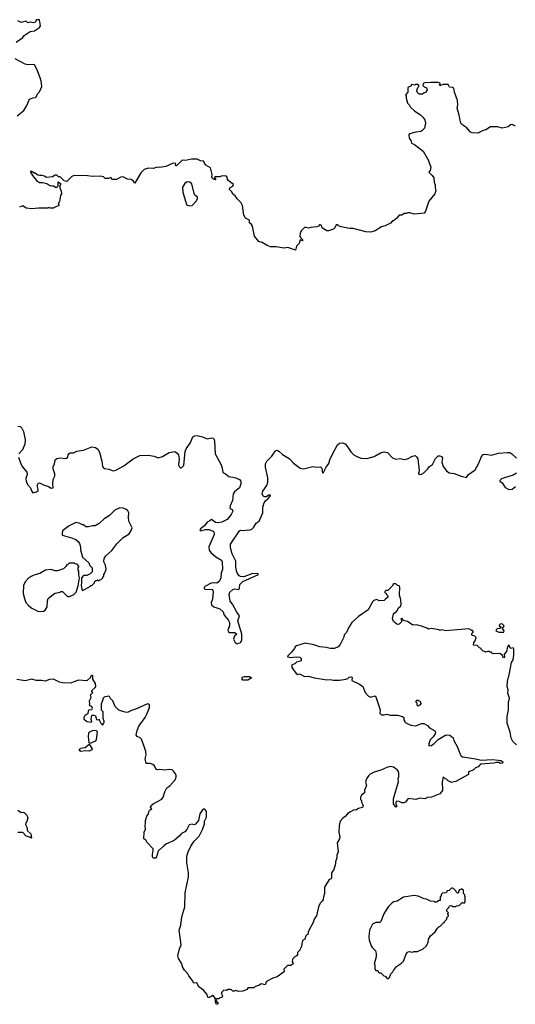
# Model space of a CAD drawing. Extents: x 1985742 to 2252716, y 78271 to 266492.
# Tile 130 of 250: x 2067798 to 2073762, y 192162 to 204009. Entities that reach past the tile are written whole.
import ezdxf

# ---------------------------------------------------------------- set-up
doc = ezdxf.new("R2010")
doc.units = 0

msp = doc.modelspace()

# ---------------------------------------------------------------- linework, layer by layer
at = {"layer": '0CON10XD'}
for points in [[(2067755, 203738), (2067837, 203793), (2067853, 203817), (2067925, 203866), (2067975, 203876), (2068038, 203915), (2068047, 203935), (2068035, 204007), (2068001, 204009), (2067985, 203978), (2067965, 203971), (2067925, 203979), (2067895, 203970), (2067875, 203992), (2067815, 203974), (2067775, 203994)], [(2067767, 202853), (2067846, 202915), (2067883, 202977), (2067915, 203054), (2067955, 203070), (2067987, 203073), (2068002, 203085), (2068013, 203115), (2068035, 203142), (2068066, 203205), (2068057, 203273), (2068045, 203310), (2068004, 203415), (2067975, 203466), (2067955, 203471), (2067895, 203464), (2067863, 203473), (2067745, 203539)], [(2073765, 202729), (2073725, 202748), (2073705, 202742), (2073675, 202718), (2073605, 202703), (2073552, 202718), (2073465, 202719), (2073408, 202682), (2073375, 202674), (2073310, 202645), (2073245, 202646), (2073225, 202654), (2073178, 202708), (2073130, 202740), (2073107, 202765), (2073084, 202875), (2073062, 202945), (2073069, 202985), (2073067, 203035), (2073032, 203138), (2073023, 203183), (2073005, 203192), (2072970, 203195), (2072955, 203230), (2072891, 203229), (2072855, 203213), (2072850, 203225), (2072860, 203235), (2072860, 203245), (2072835, 203252), (2072745, 203252), (2072675, 203248), (2072655, 203240), (2072650, 203215), (2072665, 203200), (2072695, 203188), (2072702, 203165), (2072690, 203135), (2072665, 203128), (2072645, 203112), (2072605, 203112), (2072580, 203135), (2072578, 203155), (2072588, 203192), (2072600, 203205), (2072600, 203215), (2072585, 203230), (2072565, 203230), (2072555, 203222), (2072515, 203228), (2072505, 203210), (2072475, 203198), (2072468, 203185), (2072470, 203135), (2072440, 203105), (2072450, 203095), (2072448, 203065), (2072463, 203005), (2072489, 202979), (2072503, 202955), (2072555, 202907), (2072623, 202863), (2072651, 202835), (2072673, 202803), (2072680, 202765), (2072668, 202705), (2072639, 202671), (2072625, 202662), (2072565, 202657), (2072490, 202635), (2072482, 202625), (2072484, 202585), (2072504, 202555), (2072512, 202525), (2072548, 202508), (2072655, 202425), (2072712, 202322), (2072746, 202235), (2072738, 202195), (2072723, 202173), (2072762, 202135), (2072780, 202105), (2072784, 202055), (2072797, 202023), (2072798, 201985), (2072807, 201955), (2072792, 201915), (2072720, 201825), (2072682, 201705), (2072665, 201680), (2072545, 201670), (2072495, 201687), (2072467, 201687), (2072452, 201678), (2072425, 201678), (2072395, 201658), (2072365, 201658), (2072335, 201622), (2072295, 201590), (2072285, 201590), (2072261, 201559), (2072195, 201529), (2072153, 201517), (2072075, 201470), (2072025, 201454), (2071965, 201456), (2071810, 201495), (2071766, 201496), (2071665, 201518), (2071644, 201524), (2071625, 201542), (2071605, 201542), (2071589, 201505), (2071575, 201489), (2071515, 201467), (2071495, 201470), (2071453, 201493), (2071439, 201505), (2071428, 201535), (2071415, 201540), (2071405, 201540), (2071392, 201525), (2071375, 201518), (2071302, 201508), (2071275, 201502), (2071245, 201510), (2071225, 201508), (2071185, 201468), (2071175, 201440), (2071171, 201401), (2071177, 201387), (2071200, 201365), (2071200, 201350), (2071175, 201360), (2071160, 201315), (2071129, 201285), (2071116, 201234), (2071025, 201266), (2070975, 201258), (2070886, 201274), (2070815, 201276), (2070775, 201291), (2070715, 201330), (2070675, 201340), (2070624, 201404), (2070599, 201525), (2070588, 201545), (2070564, 201564), (2070562, 201595), (2070515, 201620), (2070497, 201655), (2070480, 201775), (2070464, 201805), (2070415, 201854), (2070390, 201890), (2070365, 201909), (2070349, 201939), (2070324, 201964), (2070327, 201985), (2070365, 202006), (2070371, 202025), (2070306, 202076), (2070298, 202088), (2070296, 202115), (2070286, 202126), (2070235, 202129), (2070205, 202117), (2070150, 202120), (2070142, 202115), (2070142, 202105), (2070157, 202083), (2070138, 202085), (2070115, 202103), (2070110, 202115), (2070114, 202146), (2070094, 202225), (2070039, 202259), (2070012, 202305), (2069975, 202311), (2069935, 202330), (2069865, 202331), (2069793, 202313), (2069753, 202317), (2069685, 202250), (2069672, 202255), (2069678, 202278), (2069645, 202282), (2069555, 202244), (2069485, 202231), (2069456, 202234), (2069405, 202220), (2069345, 202223), (2069295, 202206), (2069257, 202165), (2069185, 202040), (2069168, 202065), (2069140, 202085), (2069095, 202090), (2069045, 202118), (2069014, 202116), (2068965, 202088), (2068915, 202088), (2068895, 202110), (2068865, 202098), (2068825, 202100), (2068805, 202120), (2068765, 202127), (2068675, 202122), (2068615, 202131), (2068455, 202133), (2068427, 202123), (2068370, 202065)], [(2068370, 202065), (2068365, 202060), (2068335, 202070), (2068285, 202120), (2068265, 202120), (2068247, 202137), (2068225, 202140), (2068193, 202117), (2068115, 202112), (2068097, 202127), (2068066, 202136), (2068035, 202134), (2068015, 202139), (2067985, 202163), (2067973, 202163), (2067945, 202182), (2067930, 202185), (2067928, 202175), (2067952, 202135), (2068002, 202075), (2068035, 202048), (2068075, 202048), (2068126, 202036), (2068160, 202015), (2068185, 202008), (2068205, 202010), (2068235, 201988), (2068260, 202005), (2068262, 202058), (2068288, 202038), (2068290, 202025), (2068280, 202015), (2068280, 201985), (2068297, 201947), (2068300, 201915), (2068288, 201892), (2068277, 201823), (2068260, 201795), (2068270, 201785), (2068270, 201775), (2068215, 201750), (2068205, 201740), (2068165, 201740), (2068145, 201748), (2068135, 201740), (2068025, 201742), (2067945, 201732), (2067875, 201742), (2067835, 201768), (2067795, 201752)], [(2069845, 201768), (2069875, 201772), (2069923, 201825), (2069937, 201855), (2069938, 201875), (2069907, 201897), (2069896, 201916), (2069868, 202035), (2069845, 202055), (2069815, 202059), (2069784, 202036), (2069758, 201995), (2069763, 201935), (2069804, 201785), (2069816, 201776), (2069845, 201768)], [(2067775, 199118), (2067805, 199114), (2067825, 199093), (2067842, 199055), (2067863, 198955), (2067858, 198902), (2067832, 198835), (2067789, 198785)], [(2067783, 198745), (2067806, 198676), (2067828, 198635), (2067882, 198565), (2067888, 198535), (2067871, 198489), (2067876, 198456), (2067892, 198415), (2067927, 198375), (2067939, 198339), (2067955, 198318), (2068002, 198328), (2068020, 198345), (2068022, 198355), (2068008, 198405), (2068021, 198429), (2068035, 198438), (2068085, 198411), (2068144, 198394), (2068175, 198372), (2068200, 198375), (2068197, 198425), (2068202, 198475), (2068220, 198515), (2068220, 198545), (2068199, 198605), (2068200, 198635), (2068217, 198663), (2068226, 198714), (2068245, 198730), (2068266, 198734), (2068295, 198736), (2068345, 198729), (2068362, 198735), (2068376, 198745), (2068383, 198775), (2068395, 198790), (2068405, 198796), (2068445, 198798), (2068485, 198819), (2068565, 198830), (2068665, 198870), (2068712, 198862), (2068740, 198840), (2068758, 198805), (2068788, 198698), (2068795, 198635), (2068805, 198616), (2068817, 198607), (2068872, 198602), (2068922, 198582), (2068955, 198587), (2069050, 198640), (2069165, 198725), (2069245, 198764), (2069345, 198770), (2069415, 198759), (2069465, 198739), (2069518, 198752), (2069595, 198800), (2069665, 198812), (2069694, 198795), (2069708, 198775), (2069718, 198725), (2069708, 198655), (2069720, 198630), (2069735, 198617), (2069745, 198619), (2069773, 198645), (2069790, 198815), (2069802, 198845), (2069848, 198912), (2069882, 198988), (2069905, 199001), (2069935, 199005), (2069999, 198989), (2070055, 198964), (2070105, 198979), (2070127, 198975), (2070135, 198965), (2070141, 198941), (2070149, 198785), (2070222, 198655), (2070235, 198615), (2070241, 198561), (2070275, 198545), (2070313, 198513), (2070365, 198506), (2070399, 198495), (2070442, 198475), (2070459, 198455), (2070460, 198425), (2070444, 198376), (2070385, 198330), (2070367, 198305), (2070359, 198225), (2070329, 198159), (2070326, 198135), (2070334, 198124), (2070357, 198117), (2070364, 198095), (2070343, 198055), (2070295, 197994), (2070232, 197965), (2070185, 197954), (2070155, 197961), (2070105, 197997), (2070085, 197979), (2070055, 197964), (2070022, 197918), (2069975, 197882), (2069966, 197865), (2069975, 197859), (2070034, 197876), (2070075, 197877), (2070125, 197856), (2070136, 197845), (2070137, 197815), (2070076, 197665), (2070080, 197625), (2070097, 197597), (2070157, 197547), (2070225, 197507), (2070233, 197485), (2070238, 197392), (2070223, 197355), (2070218, 197295), (2070204, 197255), (2070169, 197231), (2070125, 197234), (2070102, 197228), (2070025, 197188), (2070018, 197175), (2070017, 197165), (2070025, 197158), (2070113, 197153), (2070123, 197143), (2070126, 197125), (2070118, 197035), (2070103, 196995), (2070108, 196968), (2070136, 196946), (2070205, 196920), (2070245, 196885), (2070260, 196845), (2070307, 196787), (2070321, 196755), (2070323, 196715), (2070304, 196665), (2070312, 196642), (2070324, 196634), (2070387, 196637), (2070410, 196615), (2070385, 196590), (2070372, 196555), (2070391, 196515), (2070415, 196501), (2070455, 196517), (2070471, 196545), (2070473, 196615), (2070425, 196775), (2070443, 196835), (2070410, 196880), (2070358, 196978), (2070331, 197011), (2070318, 197095), (2070327, 197123), (2070365, 197155), (2070385, 197162), (2070436, 197154), (2070444, 197175), (2070449, 197215), (2070482, 197248), (2070670, 197335), (2070665, 197345), (2070593, 197343), (2070495, 197307), (2070455, 197308), (2070438, 197318), (2070418, 197345), (2070407, 197375), (2070399, 197425), (2070399, 197495), (2070353, 197583), (2070333, 197655), (2070333, 197697), (2070445, 197861), (2070455, 197866), (2070495, 197862), (2070535, 197873), (2070565, 197869), (2070591, 197879), (2070616, 197905), (2070645, 197953), (2070680, 197975), (2070723, 198075), (2070726, 198145), (2070741, 198195), (2070755, 198218), (2070785, 198245), (2070811, 198275), (2070815, 198290), (2070795, 198288), (2070765, 198267), (2070748, 198268), (2070728, 198278), (2070718, 198305), (2070725, 198335), (2070774, 198405), (2070786, 198444), (2070786, 198496), (2070756, 198625), (2070758, 198665), (2070773, 198697), (2070832, 198758), (2070875, 198820), (2070895, 198828), (2070915, 198819), (2070959, 198779), (2071041, 198731), (2071095, 198672), (2071175, 198611), (2071215, 198603), (2071325, 198634), (2071365, 198627), (2071418, 198628), (2071436, 198615), (2071438, 198575), (2071445, 198554), (2071455, 198560), (2071488, 198625), (2071520, 198670), (2071530, 198715), (2071562, 198782), (2071624, 198895), (2071645, 198912), (2071685, 198916), (2071714, 198904), (2071735, 198883), (2071785, 198810), (2071819, 198775), (2071855, 198754), (2071907, 198735), (2071975, 198731), (2072020, 198740), (2072065, 198755), (2072142, 198798), (2072185, 198811), (2072225, 198802), (2072285, 198738), (2072325, 198723), (2072375, 198730), (2072425, 198718), (2072465, 198724), (2072525, 198759), (2072556, 198766), (2072575, 198751), (2072589, 198725), (2072604, 198585), (2072598, 198548), (2072606, 198536), (2072635, 198540), (2072660, 198555), (2072705, 198599), (2072728, 198632), (2072765, 198656), (2072801, 198729), (2072835, 198761), (2072855, 198763), (2072876, 198755), (2072888, 198735), (2072880, 198685), (2072895, 198635), (2072935, 198579), (2072965, 198556), (2073027, 198547), (2073111, 198515), (2073175, 198501), (2073201, 198535), (2073278, 198592), (2073319, 198665), (2073355, 198755), (2073375, 198779), (2073405, 198783), (2073475, 198769), (2073562, 198792), (2073667, 198803), (2073695, 198800), (2073720, 198785), (2073775, 198734)], [(2073776, 198554), (2073735, 198528), (2073645, 198502), (2073598, 198485), (2073578, 198465), (2073578, 198458), (2073605, 198438), (2073642, 198382), (2073685, 198357), (2073725, 198359), (2073766, 198394)], [(2068555, 197142), (2068640, 197185), (2068655, 197200), (2068665, 197200), (2068700, 197235), (2068700, 197245), (2068715, 197260), (2068725, 197260), (2068735, 197270), (2068742, 197262), (2068755, 197260), (2068762, 197268), (2068778, 197272), (2068800, 197295), (2068800, 197305), (2068810, 197315), (2068810, 197335), (2068820, 197345), (2068838, 197395), (2068830, 197445), (2068812, 197485), (2068814, 197525), (2068833, 197557), (2068906, 197624), (2068966, 197704), (2069045, 197777), (2069116, 197824), (2069136, 197854), (2069152, 197895), (2069113, 197975), (2069107, 198025), (2069110, 198075), (2069101, 198101), (2069075, 198120), (2069045, 198130), (2069005, 198134), (2068942, 198108), (2068878, 198045), (2068815, 198003), (2068754, 197946), (2068705, 197920), (2068675, 197920), (2068625, 197907), (2068595, 197908), (2068565, 197930), (2068555, 197930), (2068513, 197953), (2068475, 197959), (2068395, 197919), (2068315, 197858), (2068308, 197825), (2068310, 197805), (2068420, 197775), (2068474, 197754), (2068505, 197728), (2068518, 197708), (2068530, 197665), (2068531, 197631), (2068552, 197542), (2068630, 197475), (2068642, 197442), (2068670, 197415), (2068670, 197365), (2068648, 197342), (2068607, 197323), (2068565, 197320), (2068542, 197295), (2068542, 197235), (2068536, 197205), (2068544, 197154), (2068555, 197142)], [(2068025, 196888), (2068085, 196892), (2068106, 196904), (2068128, 196945), (2068132, 197015), (2068142, 197045), (2068205, 197098), (2068225, 197108), (2068285, 197120), (2068295, 197130), (2068315, 197130), (2068375, 197070), (2068395, 197068), (2068445, 197090), (2068478, 197122), (2068503, 197197), (2068518, 197295), (2068508, 197325), (2068508, 197375), (2068500, 197385), (2068500, 197415), (2068510, 197425), (2068510, 197435), (2068488, 197458), (2068465, 197460), (2068455, 197470), (2068395, 197470), (2068377, 197453), (2068365, 197450), (2068355, 197430), (2068325, 197400), (2068255, 197378), (2068225, 197378), (2068175, 197392), (2068110, 197385), (2068040, 197345), (2067970, 197325), (2067935, 197308), (2067902, 197285), (2067862, 197245), (2067843, 197203), (2067840, 197105), (2067854, 197045), (2067873, 196995), (2067908, 196955), (2067945, 196928), (2068025, 196888)], [(2072295, 196770), (2072284, 196805), (2072296, 196855), (2072305, 196870), (2072333, 196887), (2072346, 196904), (2072352, 196928), (2072383, 196957), (2072389, 196975), (2072385, 197028), (2072369, 197085), (2072373, 197183), (2072365, 197198), (2072343, 197203), (2072325, 197220), (2072295, 197220), (2072280, 197195), (2072228, 197142), (2072205, 197140), (2072192, 197128), (2072192, 197112), (2072208, 197108), (2072212, 197092), (2072230, 197075), (2072228, 197062), (2072198, 197032), (2072185, 197020), (2072125, 197018), (2072095, 197032), (2072059, 197021), (2072044, 197006), (2071993, 196907), (2071875, 196828), (2071795, 196756), (2071755, 196693), (2071732, 196635), (2071704, 196606), (2071699, 196581), (2071655, 196491), (2071631, 196465), (2071585, 196444), (2071535, 196442), (2071485, 196456), (2071410, 196465), (2071336, 196486), (2071235, 196506), (2071128, 196475), (2071113, 196465), (2071105, 196442), (2071070, 196400), (2071024, 196356), (2071022, 196345), (2071062, 196335), (2071125, 196342), (2071168, 196338), (2071187, 196325), (2071186, 196295), (2071131, 196279), (2071110, 196260), (2071074, 196245), (2071074, 196215), (2071125, 196143), (2071145, 196132), (2071165, 196138), (2071225, 196107), (2071271, 196111), (2071345, 196091), (2071495, 196066), (2071535, 196072), (2071575, 196064), (2071647, 196063), (2071722, 196075), (2071747, 196083), (2071765, 196097), (2071792, 196102), (2071798, 196095), (2071795, 196060), (2071886, 196016), (2071926, 195986), (2071955, 195912), (2071995, 195868), (2072025, 195857), (2072075, 195872), (2072085, 195862), (2072095, 195825), (2072138, 195705), (2072131, 195665), (2072152, 195645), (2072185, 195644), (2072215, 195654), (2072255, 195642), (2072345, 195642), (2072405, 195627), (2072420, 195615), (2072420, 195585), (2072430, 195575), (2072430, 195565), (2072445, 195550), (2072505, 195522), (2072565, 195512), (2072635, 195540), (2072662, 195542), (2072705, 195518), (2072729, 195489), (2072793, 195453), (2072800, 195435), (2072798, 195415), (2072775, 195380), (2072738, 195345), (2072720, 195295), (2072723, 195273), (2072750, 195275), (2072783, 195297), (2072835, 195348), (2072914, 195396), (2072937, 195403), (2072975, 195402), (2073015, 195370), (2073022, 195335), (2073066, 195256), (2073095, 195180), (2073107, 195157), (2073125, 195140), (2073265, 195121), (2073355, 195099), (2073485, 195107), (2073561, 195099), (2073590, 195095), (2073608, 195085), (2073612, 195075), (2073605, 195062), (2073585, 195060), (2073565, 195072), (2073535, 195073), (2073505, 195063), (2073345, 195050), (2073315, 195020), (2073283, 195007), (2073255, 194980), (2073210, 194965), (2073200, 194955), (2073200, 194935), (2073190, 194925), (2073046, 194844), (2072995, 194830), (2072955, 194852), (2072935, 194872), (2072915, 194880), (2072895, 194900), (2072884, 194835), (2072886, 194735), (2072854, 194696), (2072755, 194656), (2072705, 194649), (2072675, 194633), (2072615, 194643), (2072565, 194628), (2072475, 194638), (2072440, 194595), (2072422, 194588), (2072395, 194588), (2072365, 194603), (2072335, 194607), (2072326, 194595), (2072326, 194576), (2072336, 194545), (2072325, 194533), (2072296, 194575), (2072296, 194635), (2072356, 194844), (2072353, 194875), (2072362, 194905), (2072362, 194945), (2072358, 194965), (2072342, 194985), (2072295, 195017), (2072255, 195023), (2072215, 195010), (2072145, 194980), (2072064, 194956), (2072015, 194932), (2071995, 194912), (2071973, 194875), (2071960, 194835), (2071970, 194795), (2071948, 194738), (2071948, 194705), (2071912, 194678), (2071900, 194655), (2071900, 194625), (2071910, 194615), (2071912, 194595), (2071933, 194555), (2071925, 194530), (2071875, 194518), (2071845, 194500), (2071825, 194502), (2071770, 194475), (2071744, 194456), (2071715, 194422), (2071685, 194402), (2071653, 194365), (2071643, 194313), (2071640, 194235), (2071650, 194175), (2071648, 194155), (2071618, 194105), (2071630, 193995), (2071614, 193956), (2071613, 193925), (2071597, 193875), (2071599, 193851), (2071578, 193785), (2071552, 193745), (2071552, 193685), (2071545, 193672), (2071522, 193665), (2071468, 193572), (2071468, 193495), (2071453, 193457), (2071450, 193425), (2071440, 193405), (2071415, 193380), (2071393, 193337), (2071368, 193225), (2071340, 193185), (2071330, 193145), (2071284, 193066), (2071268, 193032), (2071267, 193003), (2071255, 193000), (2071243, 192987), (2071230, 192945), (2071215, 192940), (2071203, 192927), (2071192, 192895), (2071190, 192855), (2071180, 192845), (2071170, 192815), (2071143, 192787), (2071140, 192755), (2071125, 192740), (2071110, 192735), (2071083, 192707), (2071078, 192675), (2071088, 192655), (2071086, 192644), (2071062, 192628), (2071022, 192628), (2070978, 192585), (2070980, 192555), (2070970, 192545), (2070897, 192493), (2070845, 192478), (2070770, 192435), (2070752, 192398), (2070703, 192407), (2070675, 192390), (2070630, 192375), (2070615, 192360), (2070545, 192360), (2070535, 192340), (2070485, 192320), (2070435, 192318), (2070395, 192330), (2070385, 192320), (2070365, 192320), (2070347, 192337), (2070335, 192340), (2070305, 192340), (2070285, 192330), (2070255, 192332), (2070228, 192305), (2070227, 192287), (2070237, 192265), (2070230, 192245), (2070205, 192240), (2070195, 192230), (2070165, 192230), (2070160, 192225), (2070172, 192192), (2070190, 192175), (2070177, 192163), (2070165, 192162), (2070158, 192175), (2070150, 192235), (2070130, 192265), (2070123, 192267), (2070092, 192248), (2070065, 192242), (2070052, 192285), (2070015, 192328), (2069950, 192375), (2069932, 192415), (2069925, 192420), (2069895, 192418), (2069875, 192452), (2069832, 192505), (2069821, 192531), (2069781, 192575), (2069757, 192615), (2069754, 192634), (2069746, 192656), (2069710, 192715), (2069702, 192745), (2069722, 192828), (2069741, 192879), (2069717, 193055), (2069739, 193115), (2069749, 193215), (2069786, 193335), (2069789, 193505), (2069830, 193695), (2069828, 193745), (2069808, 193865), (2069810, 193945), (2069826, 193995), (2069859, 194065), (2069898, 194125), (2069956, 194185), (2069999, 194265), (2070021, 194335), (2070024, 194366), (2070046, 194414), (2070047, 194473), (2070038, 194495), (2070025, 194512), (2070008, 194512), (2069997, 194503), (2069964, 194455), (2069949, 194375), (2069915, 194330), (2069895, 194320), (2069875, 194328), (2069837, 194323), (2069809, 194265), (2069785, 194236), (2069744, 194216), (2069717, 194185), (2069656, 194134), (2069565, 194094), (2069531, 194069), (2069464, 194006), (2069440, 193925), (2069435, 193920), (2069405, 193920), (2069398, 193935), (2069397, 193965), (2069406, 194015), (2069403, 194033), (2069330, 194115), (2069315, 194140), (2069292, 194155), (2069294, 194235), (2069312, 194268), (2069307, 194315), (2069313, 194337), (2069312, 194372), (2069328, 194425), (2069347, 194453), (2069355, 194492), (2069365, 194507), (2069378, 194502), (2069390, 194515), (2069374, 194534), (2069381, 194555), (2069404, 194575), (2069508, 194632), (2069524, 194655), (2069545, 194720), (2069568, 194765), (2069605, 194793), (2069669, 194865), (2069680, 194895), (2069681, 194915), (2069674, 194935), (2069655, 194963), (2069632, 194982), (2069596, 194986), (2069545, 194979), (2069485, 194989), (2069455, 194982), (2069445, 194986), (2069415, 195034), (2069399, 195049), (2069369, 195059), (2069320, 195060), (2069310, 195115), (2069322, 195165), (2069316, 195206), (2069295, 195265), (2069262, 195352), (2069247, 195367), (2069213, 195385), (2069201, 195405), (2069212, 195458), (2069233, 195507), (2069307, 195613), (2069329, 195655), (2069359, 195735), (2069360, 195765), (2069350, 195775), (2069335, 195776), (2069205, 195716), (2069142, 195698), (2069104, 195676), (2069085, 195674), (2069053, 195683), (2068993, 195703), (2068948, 195745), (2068918, 195815), (2068892, 195842), (2068879, 195865), (2068865, 195869), (2068815, 195859), (2068798, 195842), (2068798, 195825), (2068777, 195775), (2068780, 195705), (2068800, 195685), (2068800, 195605), (2068812, 195575), (2068812, 195548), (2068800, 195535), (2068798, 195522), (2068783, 195533), (2068755, 195590), (2068735, 195582), (2068727, 195587), (2068715, 195628), (2068695, 195639), (2068665, 195638), (2068657, 195623), (2068654, 195595), (2068664, 195565), (2068658, 195552), (2068605, 195562), (2068575, 195589), (2068572, 195615), (2068585, 195642), (2068622, 195665), (2068631, 195705), (2068665, 195710), (2068676, 195725), (2068667, 195745), (2068644, 195754), (2068638, 195765), (2068643, 195775), (2068640, 195815), (2068658, 195855), (2068649, 195885), (2068678, 195915), (2068664, 195935), (2068708, 195975), (2068713, 195987), (2068712, 196022), (2068677, 196075), (2068680, 196115), (2068675, 196120), (2068662, 196118), (2068650, 196105), (2068650, 196095), (2068607, 196053), (2068507, 196063), (2068451, 196041)], [(2073775, 195286), (2073733, 195323), (2073711, 195365), (2073700, 195435), (2073664, 195545), (2073663, 195625), (2073681, 195705), (2073682, 195795), (2073693, 195845), (2073671, 195905), (2073675, 195945), (2073665, 195985), (2073670, 196045), (2073692, 196145), (2073717, 196273), (2073735, 196305), (2073744, 196365), (2073743, 196435), (2073742, 196445), (2073735, 196450), (2073704, 196444), (2073685, 196488), (2073670, 196465), (2073655, 196407), (2073630, 196375), (2073631, 196345), (2073625, 196330), (2073618, 196335), (2073609, 196359), (2073585, 196378), (2073565, 196382), (2073495, 196380), (2073484, 196384), (2073475, 196400), (2073455, 196400), (2073445, 196410), (2073405, 196400), (2073397, 196407), (2073375, 196410), (2073350, 196435), (2073350, 196445), (2073332, 196452), (2073305, 196480), (2073260, 196485), (2073263, 196517), (2073278, 196535), (2073290, 196575), (2073275, 196590), (2073240, 196605), (2073240, 196625), (2073260, 196645), (2073248, 196658), (2073235, 196660), (2073225, 196670), (2073195, 196678), (2073155, 196677), (2072925, 196656), (2072875, 196668), (2072855, 196660), (2072847, 196667), (2072748, 196682), (2072716, 196674), (2072697, 196687), (2072635, 196711), (2072575, 196728), (2072530, 196725), (2072465, 196767), (2072412, 196782), (2072405, 196800), (2072395, 196808), (2072383, 196795), (2072392, 196782), (2072392, 196765), (2072365, 196737), (2072345, 196732), (2072336, 196736), (2072295, 196770)], [(2073565, 196639), (2073625, 196640), (2073630, 196655), (2073610, 196685), (2073627, 196717), (2073608, 196738), (2073585, 196740), (2073572, 196728), (2073570, 196715), (2073590, 196705), (2073588, 196692), (2073577, 196683), (2073545, 196680), (2073532, 196668), (2073530, 196655), (2073565, 196639)], [(2068451, 196041), (2068412, 196028), (2068315, 196029), (2068277, 196037), (2068204, 196074), (2068155, 196069), (2068105, 196051), (2068065, 196058), (2067995, 196058), (2067945, 196074), (2067865, 196055), (2067765, 196071)], [(2070485, 196061), (2070475, 196067), (2070474, 196085), (2070485, 196099), (2070505, 196108), (2070565, 196108), (2070584, 196095), (2070582, 196088), (2070545, 196062), (2070485, 196061)], [(2072595, 195750), (2072582, 195762), (2072580, 195785), (2072570, 195795), (2072575, 195820), (2072595, 195820), (2072602, 195812), (2072618, 195808), (2072620, 195785), (2072630, 195775), (2072618, 195762), (2072605, 195760), (2072595, 195750)], [(2068645, 195302), (2068635, 195310), (2068627, 195385), (2068629, 195425), (2068635, 195436), (2068665, 195452), (2068695, 195459), (2068718, 195455), (2068732, 195445), (2068718, 195345), (2068705, 195330), (2068645, 195302)], [(2068535, 195203), (2068513, 195215), (2068529, 195245), (2068585, 195254), (2068635, 195292), (2068670, 195235), (2068665, 195224), (2068635, 195207), (2068585, 195214), (2068535, 195203)], [(2067775, 194500), (2067815, 194470), (2067845, 194474), (2067857, 194467), (2067885, 194438), (2067898, 194408), (2067882, 194362), (2067870, 194345), (2067869, 194325), (2067888, 194285), (2067888, 194255), (2067932, 194215), (2067940, 194165), (2067935, 194160), (2067922, 194172), (2067876, 194186), (2067835, 194230), (2067775, 194229)], [(2072235, 192472), (2072250, 192485), (2072265, 192530), (2072290, 192555), (2072295, 192570), (2072334, 192616), (2072393, 192657), (2072418, 192682), (2072448, 192765), (2072465, 192790), (2072485, 192798), (2072525, 192790), (2072542, 192798), (2072585, 192798), (2072655, 192828), (2072689, 192861), (2072712, 192905), (2072718, 192945), (2072742, 192985), (2072798, 193035), (2072825, 193080), (2072845, 193100), (2072855, 193100), (2072905, 193150), (2072915, 193150), (2072920, 193165), (2072940, 193185), (2072940, 193205), (2072960, 193225), (2072960, 193235), (2072950, 193245), (2072950, 193255), (2072960, 193265), (2072940, 193285), (2072940, 193305), (2072968, 193332), (2072972, 193348), (2072995, 193350), (2073005, 193340), (2073045, 193340), (2073053, 193347), (2073088, 193352), (2073125, 193390), (2073132, 193382), (2073145, 193380), (2073160, 193395), (2073158, 193455), (2073150, 193485), (2073140, 193495), (2073140, 193535), (2073115, 193550), (2073108, 193542), (2073092, 193538), (2073080, 193525), (2073078, 193502), (2073065, 193500), (2073050, 193515), (2073048, 193528), (2073020, 193555), (2073005, 193560), (2072995, 193560), (2072968, 193532), (2072942, 193528), (2072940, 193515), (2072928, 193502), (2072885, 193500), (2072870, 193485), (2072870, 193465), (2072860, 193455), (2072858, 193412), (2072845, 193410), (2072815, 193390), (2072795, 193390), (2072785, 193400), (2072743, 193403), (2072695, 193428), (2072665, 193432), (2072595, 193462), (2072545, 193472), (2072415, 193450), (2072340, 193405), (2072300, 193395), (2072282, 193385), (2072235, 193338), (2072213, 193305), (2072179, 193251), (2072145, 193160), (2072132, 193148), (2072085, 193148), (2072042, 193125), (2072008, 193055), (2071998, 192975), (2072003, 192935), (2072027, 192865), (2072038, 192845), (2072080, 192805), (2072088, 192775), (2072088, 192735), (2072062, 192645), (2072070, 192635), (2072070, 192585), (2072085, 192570), (2072108, 192568), (2072110, 192555), (2072125, 192540), (2072145, 192540), (2072180, 192505), (2072195, 192500), (2072220, 192475), (2072235, 192472)]]:
    msp.add_lwpolyline(points, dxfattribs=at)

doc.saveas('drawing.dxf')
